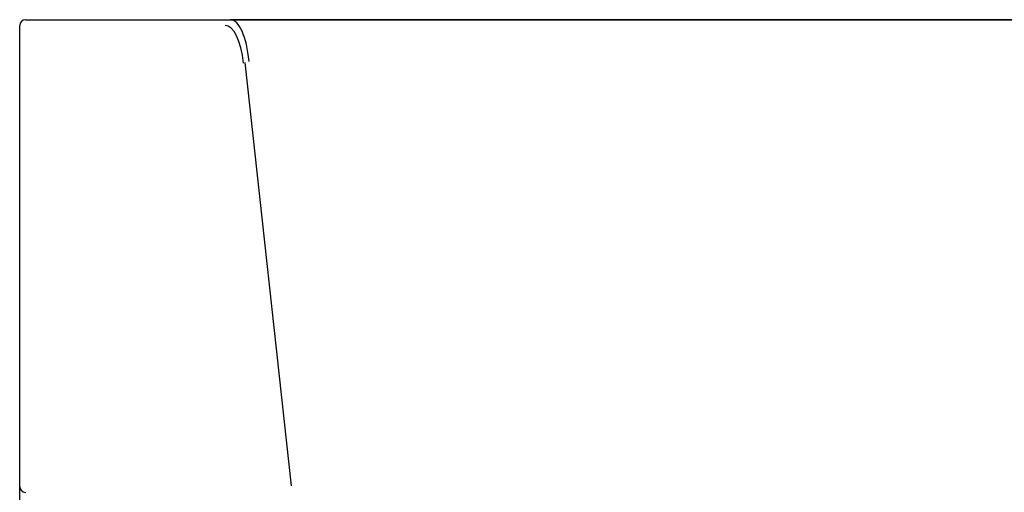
# Model space of a CAD drawing. Header units: millimetres. Extents: x 9131 to 12658, y 3907 to 6401.
# Tile 73 of 158: x 11117 to 11201, y 5621 to 5662. Entities that reach past the tile are written whole.
import ezdxf

# ---------------------------------------------------------------- set-up
doc = ezdxf.new("R2010")
doc.units = ezdxf.units.MM

msp = doc.modelspace()

# ---------------------------------------------------------------- linework, layer by layer
for p, q in [((11116.884, 5621.729), (11116.884, 5661.047)), ((11116.884, 5621.729), (11116.884, 5661.047)), ((11117.381, 5661.547), (11134.847, 5661.547)), ((11117.384, 5661.547), (11134.851, 5661.547)), ((11134.851, 5661.547), (11210.584, 5661.547)), ((11210.584, 5661.547), (11134.855, 5661.547)), ((11140.036, 5621.796), (11136.082, 5657.903)), ((11116.884, 5584.783), (11116.884, 5621.729)), ((11116.884, 5584.779), (11116.884, 5621.726))]:
    msp.add_line(p, q)
for centre, start, end in [((11117.384, 5661.047), 90, 180), ((11117.384, 5621.729), 180, 270)]:
    msp.add_arc(centre, 0.5, start, end)
for centre, major_axis, ratio in [((11134.381, 5656.547), (0, 4.5), 0.366317), ((11134.851, 5656.547), (0, 5), 0.329685)]:
    msp.add_ellipse(centre, major_axis=major_axis, ratio=ratio, start_param=5.002887, end_param=6.283185)

doc.saveas('drawing.dxf')
